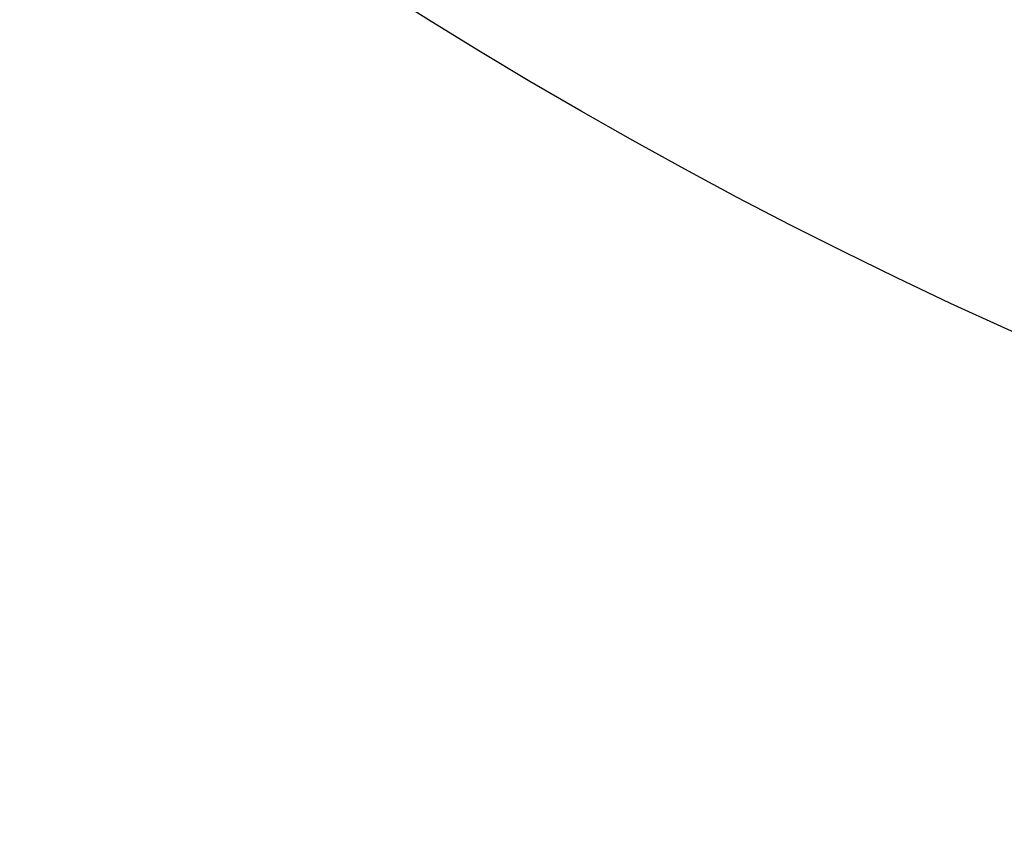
# Model space of a CAD drawing. Header units: millimetres. Extents: x 6 to 273, y 6 to 210.
# Tile 10 of 75: x 43.529 to 43.73, y 52.226 to 52.39. Entities that reach past the tile are written whole.
import ezdxf

# ---------------------------------------------------------------- set-up
doc = ezdxf.new("R2010")
doc.units = ezdxf.units.MM

msp = doc.modelspace()

# ---------------------------------------------------------------- linework, layer by layer
for centre, radius in [((46.04144, 49.93893), 12.5), ((46.04144, 49.93893), 9.55), ((46.04144, 49.93893), 9.25), ((46.04144, 49.93893), 9.05), ((46.04144, 49.93893), 8.9), ((46.04144, 49.93893), 7.7), ((44.14144, 53.23893), 1.9), ((44.14144, 53.23893), 1.5), ((44.14144, 53.23893), 1), ((44.14144, 53.23893), 0.90958)]:
    msp.add_circle(centre, radius)
for centre, radius, start, end in [((46.04144, 49.93893), 10.21748, 161.887879, 82.849707), ((46.04145, 49.93893), 7.39357, 188.938651, 171.061349), ((46.04144, 49.93893), 7.25, 198.913349, 161.086651), ((46.04144, 49.93893), 11.0835, 161.887881, 322.847574)]:
    msp.add_arc(centre, radius, start, end)
msp.add_open_spline([(55.13255, 43.65315), (55.23352, 43.78292), (55.71743, 44.40485), (56.31986, 45.69788), (56.90685, 47.47537), (57.1584, 49.3389), (57.10567, 51.21525), (56.73035, 53.0556), (56.05769, 54.80885), (55.09421, 56.42083), (53.87859, 57.85223), (52.43548, 59.05396), (50.81428, 60.0018), (49.05454, 60.65755), (47.21088, 61.01474), (45.33326, 61.05045), (43.4754, 60.77666), (41.69191, 60.18833), (40.03, 59.31437), (38.54098, 58.16879), (37.25536, 56.77971), (36.19816, 55.18026), (35.73747, 53.98311), (35.50713, 53.38454)], degree=3, knots=[0, 0, 0, 0, 0.012978, 0.062196, 0.111414, 0.160633, 0.209851, 0.259069, 0.308287, 0.357506, 0.406724, 0.455942, 0.50516, 0.554379, 0.603597, 0.652815, 0.702033, 0.751252, 0.80047, 0.849688, 0.898907, 0.949453, 1, 1, 1, 1])

doc.saveas('drawing.dxf')
